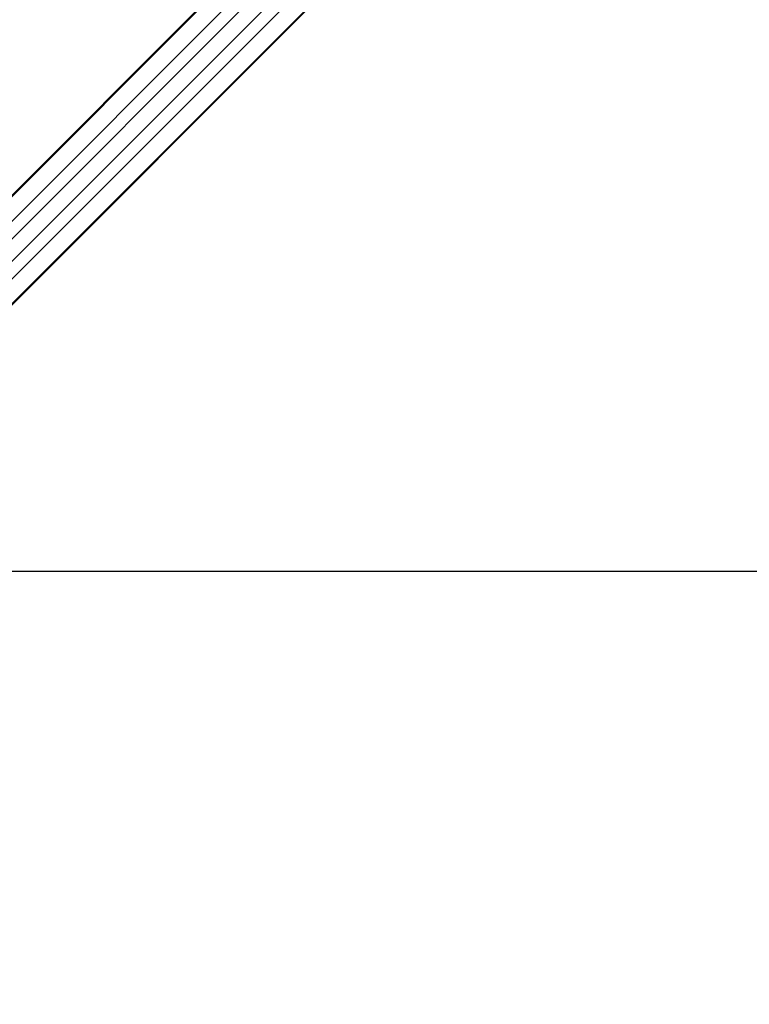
# Paper-space layout 'Surface Plate' of a CAD drawing. Header units: millimetres. Extents: x 2658 to 18042, y 1128 to 16227.
# Tile 34 of 64: x 4149 to 5052, y 9844 to 11062. Entities that reach past the tile are written whole.
import ezdxf

# ---------------------------------------------------------------- set-up
doc = ezdxf.new("R2010")
doc.units = ezdxf.units.MM
doc.layers.add('COMPONENT_GEOMETRY', color=7, linetype='Continuous')
doc.styles.add('SLDTEXTSTYLE1', font='TXT', dxfattribs={"width": 0.75})
doc.dimstyles.new('SLDDIMSTYLE0', dxfattribs={"dimtxt": 100, "dimasz": 6.604, "dimexe": 0, "dimexo": 0.0625, "dimgap": 25, "dimtad": 0, "dimtih": 1, "dimtoh": 1, "dimdec": 0, "dimlfac": 0.5, "dimrnd": 1e-09, "dimzin": 12, "dimdsep": 46, "dimtxsty": 'SLDTEXTSTYLE1', "dimsah": 1, "dimcen": 0.09, "dimadec": 0, "dimazin": 3, "dimtfac": 1, "dimtdec": 0, "dimtofl": 0, "dimtmove": 0, "dimatfit": 3, "dimfxl": 1, "dimfrac": 2, "dimtolj": 1, "dimtzin": 12, "dimarcsym": 0})

# ---------------------------------------------------------------- blocks, each defined once
blk = doc.blocks.new('_D_7')
at = {"layer": 'COMPONENT_GEOMETRY', "color": 7, "ltscale": 2}
for p, q in [((8879.1, 12946.1), (8879.1, 8407.7)), ((3245.8, 10201.4), (3245.8, 8407.7)), ((3245.8, 8414), (5914.7, 8414)), ((8879.1, 8414), (6210.2, 8414))]:
    blk.add_line(p, q, dxfattribs=at)
for points in [[(3245.8, 8414), (3252.4, 8413), (3252.4, 8415)], [(8879.1, 8414), (8872.5, 8415), (8872.5, 8413)]]:
    blk.add_solid(points, dxfattribs=at)
at = {"layer": 'COMPONENT_GEOMETRY', "color": 7, "ltscale": 2, "insert": (5914.7, 8463.6), "char_height": 100, "attachment_point": 1, "style": 'SLDTEXTSTYLE1'}
blk.add_mtext('2817', dxfattribs=at)

psp = doc.layouts.new('Surface Plate')

# ---------------------------------------------------------------- linework, layer by layer
at = {"color": 8, "linetype": 'Continuous', "lineweight": 25, "ltscale": 2}
for p, q in [((3744.66, 10449.12), (4955.3, 11659.75)), ((3758.09, 10432), (4972.74, 11646.65)), ((3793.87, 10396.22), (5008.52, 11610.87)), ((3810.99, 10382.79), (5021.35, 11593.15)), ((3744.16, 10449.62), (4729.79, 11435.25)), ((3811.49, 10382.29), (4801.98, 11372.78)), ((3828.4, 10480.46), (4663.35, 11315.4)), ((3842.33, 10466.53), (4677.27, 11301.48))]:
    psp.add_line(p, q, dxfattribs=at)
at = {"color": 7, "linetype": 'Continuous', "lineweight": 25, "ltscale": 2}
for p, q in [((3743.88, 10449.9), (4714, 11420.01)), ((4055.4, 10625.65), (4786.8, 11357.05))]:
    psp.add_line(p, q, dxfattribs=at)
at = {"color": 7, "linetype": 'Continuous', "lineweight": 25, "ltscale": 2, "flags": 128}
psp.add_lwpolyline([(3826.62, 10380.01), (5029.34, 10380.08), (6310.54, 10380.1)], dxfattribs=at)

# ---------------------------------------------------------------- dimensions: what is measured, and where the dimension line sits
at = {"layer": 'COMPONENT_GEOMETRY', "color": 7, "ltscale": 2}
dim = psp.add_linear_dim(base=(3245.77, 8414.03), p1=(8879.1, 12948.67), p2=(3245.77, 10203.9), dimstyle='SLDDIMSTYLE0', dxfattribs=at)
dim.commit()
dim.dimension.update_dxf_attribs({"geometry": '_D_7', "text_midpoint": (6062.44, 8414.03), "dimtype": 160})

doc.saveas('drawing.dxf')
